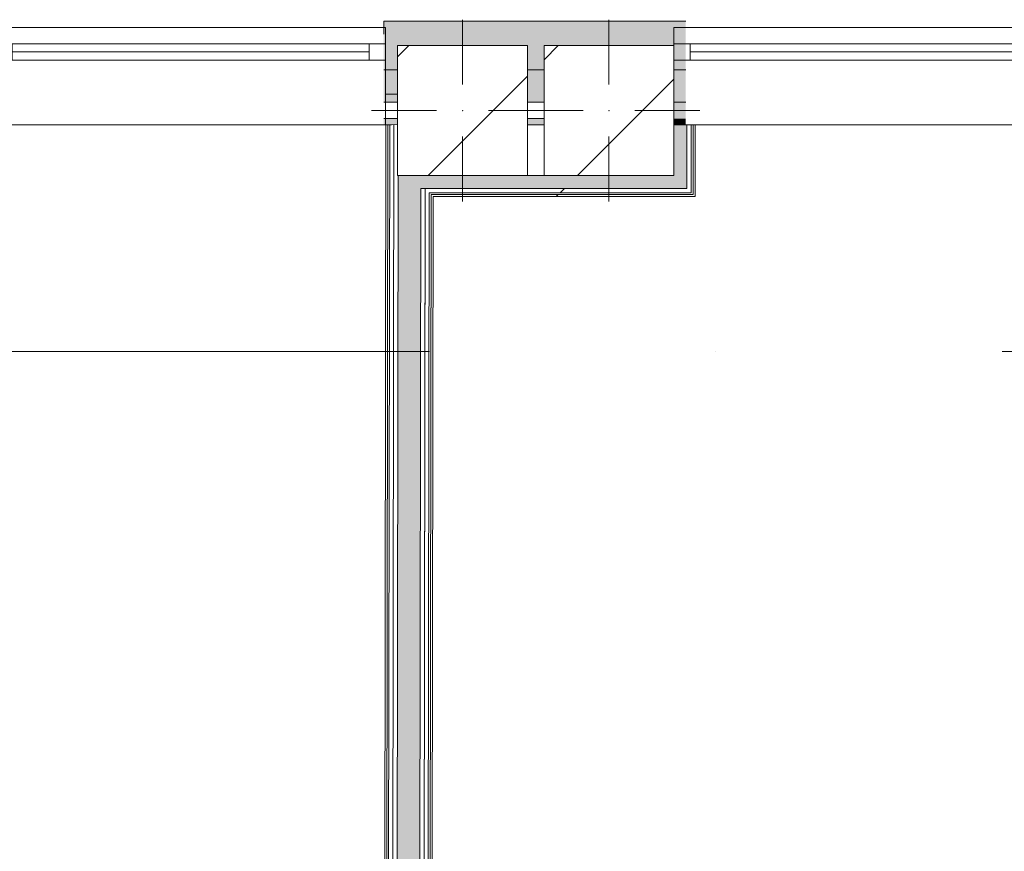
# Model space of a CAD drawing. Header units: millimetres. Extents: x -30280 to 309309, y -17460 to 4378.
# Tile 15 of 256: x -14213 to -11180, y -14577 to -12015. Entities that reach past the tile are written whole.
import ezdxf

# ---------------------------------------------------------------- set-up
doc = ezdxf.new("R2010")
doc.units = ezdxf.units.MM
doc.header["$MEASUREMENT"] = 0
doc.linetypes.add('Dot & Dashed', pattern=[3351.388812, 1587.5, -881.944444, 0, -881.944368])
doc.linetypes.add('Wipeout_Contour', pattern=[1000, 0, -1000])
for name, color, linetype in [('10_ESTR_Pilars', 7, 'Continuous'), ('12_FAÇ_Façana', 7, 'Continuous'), ('16_SEC_Seccions Planta 1', 7, 'Continuous'), ('Nuevo_08_E_Envans secs', 7, 'Continuous'), ('Ventanas Archicad', 7, 'Continuous')]:
    doc.layers.add(name, color=color, linetype=linetype)
for name, color, linetype, lineweight in [('10_ESTR_Pilars_Pluma_Nº__20', 1, 'Continuous', 5), ('10_ESTR_Pilars_Pluma_Nº__28', 7, 'Continuous', 20), ('10_ESTR_Pilars_Pluma_Nº__42', 8, 'Continuous', 25), ('12_FAÇ_Façana_Pluma_Nº__1', 7, 'Continuous', 5), ('12_FAÇ_Façana_Pluma_Nº__2', 8, 'Continuous', 5), ('12_FAÇ_Façana_Pluma_Nº__7', 7, 'Continuous', 5), ('16_SEC_Seccions Planta 1_Pluma_Nº__192', 150, 'Continuous', 0), ('Nuevo_08_E_Envans secs_Pluma_Nº__1', 7, 'Continuous', 5), ('Ventanas Archicad_Pluma_Nº__1', 7, 'Continuous', 5), ('Ventanas Archicad_Pluma_Nº__7', 7, 'Continuous', 5)]:
    doc.layers.add(name, color=color, linetype=linetype, lineweight=lineweight)
for name, color, linetype, lineweight, true_color in [('12_FAÇ_Façana_Pluma_Nº__102', 7, 'Continuous', 5, 0xcccccc), ('12_FAÇ_Façana_Pluma_Nº__174', 7, 'Continuous', 13, 0xe4ad2c), ('12_FAÇ_Façana_Pluma_Nº__176', 7, 'Continuous', 15, 0x93a0c6), ('Nuevo_08_E_Envans secs_Pluma_Nº__102', 7, 'Continuous', 5, 0xcccccc), ('Nuevo_08_E_Envans secs_Pluma_Nº__171', 171, 'Continuous', 13, 0xaaaaff), ('Nuevo_08_E_Envans secs_Pluma_Nº__177', 7, 'Continuous', 15, 0xf7e046)]:
    doc.layers.add(name, color=color, linetype=linetype, lineweight=lineweight, true_color=true_color)
pattern_1 = [(45, (0, 0), (-106.066, 106.066), [])]
pattern_2 = [(0, (0, 0), (0, 375), [0, -375])]
pattern_3 = [(45, (0, 0), (-919.24, 919.24), [975, -325]), (45, (4e-13, 919.2), (-919.24, 919.24), [975, -325])]
pattern_4 = [(45, (0, 0), (-229.8097, 229.8097), [])]

# ---------------------------------------------------------------- blocks, each defined once
blk = doc.blocks.new('Muro_24_1', base_point=(-12161.1, -12339))
at = {"layer": '12_FAÇ_Façana_Pluma_Nº__102', "linetype": 'Continuous', "lineweight": 0, "true_color": 0xe5e5e5}
blk.add_hatch(color=254, dxfattribs=at).paths.add_polyline_path([(-12161.1, -12019), (-13091.1, -12019), (-13091.1, -12169), (-13048.4, -12169), (-13048.4, -12094.6), (-12648.4, -12094.6), (-12648.4, -12169), (-12597.4, -12169), (-12597.4, -12094.6), (-12197.4, -12094.6), (-12197.4, -12169), (-12161.1, -12169)])
at = {"layer": '12_FAÇ_Façana_Pluma_Nº__174', "linetype": 'Continuous', "lineweight": 13, "true_color": 0xe4ad2c}
for points in [[(-13091.1, -12269), (-13048.4, -12269), (-13048.4, -12169), (-13091.1, -12169)], [(-12648.4, -12269), (-12597.4, -12269), (-12597.4, -12169), (-12648.4, -12169)], [(-12197.4, -12269), (-12161.1, -12269), (-12161.1, -12169), (-12197.4, -12169)]]:
    blk.add_hatch(color=42, dxfattribs=at).paths.add_polyline_path(points)
at = {"layer": '12_FAÇ_Façana_Pluma_Nº__176', "linetype": 'Continuous', "lineweight": 0, "true_color": 0x495063}
for points in [[(-13091.1, -12319), (-13091.1, -12339), (-13048.4, -12339), (-13048.4, -12319)], [(-12597.4, -12319), (-12648.4, -12319), (-12648.4, -12339), (-12597.4, -12339)]]:
    blk.add_hatch(color=251, dxfattribs=at).paths.add_polyline_path(points)
at = {"layer": '12_FAÇ_Façana_Pluma_Nº__2', "linetype": 'Continuous', "lineweight": 5}
h = blk.add_hatch(dxfattribs=at)
h.set_pattern_fill('Ceramic_0001', color=8, style=0, pattern_type=2)
h.set_pattern_definition(pattern_1)
h.paths.add_polyline_path([(-13091.1, -12269), (-13091.1, -12319), (-13048.4, -12319), (-13048.4, -12269)])
h = blk.add_hatch(dxfattribs=at)
h.set_pattern_fill('Ceramic_0001', color=8, style=0, pattern_type=2)
h.set_pattern_definition(pattern_1)
h.paths.add_polyline_path([(-12597.4, -12269), (-12648.4, -12269), (-12648.4, -12319), (-12597.4, -12319)])
at = {"layer": '12_FAÇ_Façana_Pluma_Nº__7', "color": 7, "linetype": 'Continuous', "lineweight": 5}
for p, q in [((-13091.1, -12169), (-13048.4, -12169)), ((-12648.4, -12169), (-12597.4, -12169)), ((-12197.4, -12169), (-12161.1, -12169)), ((-13091.1, -12269), (-13048.4, -12269)), ((-12648.4, -12269), (-12597.4, -12269)), ((-12161.1, -12269), (-12197.4, -12269)), ((-13091.1, -12319), (-13048.4, -12319)), ((-12648.4, -12319), (-12597.4, -12319))]:
    blk.add_line(p, q, dxfattribs=at)
at = {"layer": '12_FAÇ_Façana_Pluma_Nº__7', "color": 7, "linetype": 'Continuous', "lineweight": 5, "flags": 128}
for points in [[(-12161.1, -12019), (-13091.1, -12019)], [(-13091.1, -12019), (-13091.1, -12059)], [(-13091.1, -12339), (-13048.4, -12339)], [(-12648.4, -12339), (-12597.4, -12339)]]:
    blk.add_lwpolyline(points, dxfattribs=at)
blk = doc.blocks.new('Ventana Vertical Multi-Faja 27')
at = {"layer": 'Ventanas Archicad_Pluma_Nº__1', "color": 7, "linetype": 'Continuous', "lineweight": 5}
for p, q in [((-600, 50), (600, 50)), ((-600, 0), (-550, 0)), ((-550, 0), (-550, -50)), ((-550, 0), (550, 0)), ((550, -50), (550, 0)), ((550, 0), (600, 0)), ((-550, -25), (550, -25)), ((-550, -50), (-600, -50)), ((550, -50), (-550, -50)), ((600, -50), (550, -50)), ((-600, -180), (-600, -155)), ((600, -180), (600, -155)), ((-600, -250), (600, -250))]:
    blk.add_line(p, q, dxfattribs=at)
at = {"layer": 'Ventanas Archicad_Pluma_Nº__7', "color": 7, "linetype": 'Continuous', "lineweight": 5}
for p, q in [((-600, 50), (-600, 30)), ((600, 50), (600, 30)), ((-600, 30), (-600, 0)), ((-600, 30), (-600, 0)), ((-600, 0), (-600, -50)), ((-600, 0), (-600, -50)), ((-600, 0), (-600, -50)), ((-600, 0), (-600, -50)), ((600, 30), (600, 0)), ((600, 30), (600, 0)), ((600, 0), (600, -50)), ((600, 0), (600, -50)), ((600, 0), (600, -50)), ((600, 0), (600, -50)), ((-600, -50), (-600, -80)), ((-600, -50), (-600, -80)), ((600, -50), (600, -80)), ((600, -50), (600, -80)), ((-600, -80), (-600, -155)), ((-600, -80), (-600, -155)), ((600, -80), (600, -155)), ((600, -80), (600, -155)), ((-600, -180), (-600, -230)), ((600, -180), (600, -230)), ((-600, -230), (-600, -250)), ((600, -230), (600, -250))]:
    blk.add_line(p, q, dxfattribs=at)
blk = doc.blocks.new('Muro_26_1', base_point=(-11002.4, -12339))
at = {"layer": '12_FAÇ_Façana', "linetype": 'Continuous', "lineweight": 0, "true_color": 0x000000}
h = blk.add_hatch(dxfattribs=at)
h.set_pattern_fill('Yeso_0001', color=18, style=0, pattern_type=2)
h.set_pattern_definition(pattern_2)
h.paths.add_polyline_path([(-12197.4, -12269), (-12197.4, -12244), (-12307.4, -12244), (-12307.4, -12269)])
h = blk.add_hatch(dxfattribs=at)
h.set_pattern_fill('Yeso_0001', color=18, style=0, pattern_type=2)
h.set_pattern_definition(pattern_2)
h.paths.add_polyline_path([(-10997.4, -12269), (-10887.4, -12269), (-10887.4, -12244), (-10997.4, -12244)])
at = {"layer": '12_FAÇ_Façana_Pluma_Nº__102', "linetype": 'Continuous', "lineweight": 0, "true_color": 0xe5e5e5}
for points in [[(-12307.4, -12169), (-12307.4, -12244), (-12197.4, -12244), (-12197.4, -12059)], [(-10887.4, -12169), (-10997.4, -12059), (-10997.4, -12244), (-10887.4, -12244)]]:
    blk.add_hatch(color=254, dxfattribs=at).paths.add_polyline_path(points)
at = {"layer": '12_FAÇ_Façana_Pluma_Nº__1', "color": 7, "linetype": 'Continuous', "lineweight": 5}
for p, q in [((-12307.4, -12244), (-12307.4, -12269)), ((-12197.4, -12244), (-12307.4, -12244)), ((-12197.4, -12269), (-12197.4, -12244)), ((-10997.4, -12269), (-10997.4, -12244)), ((-10997.4, -12244), (-10887.4, -12244)), ((-10887.4, -12244), (-10887.4, -12269)), ((-12307.4, -12269), (-12197.4, -12269)), ((-10887.4, -12269), (-10997.4, -12269))]:
    blk.add_line(p, q, dxfattribs=at)
at = {"layer": '12_FAÇ_Façana_Pluma_Nº__7', "color": 7, "linetype": 'Continuous', "lineweight": 5}
for p, q in [((-12197.4, -12039), (-12197.4, -12059)), ((-10997.4, -12039), (-10997.4, -12059)), ((-12197.4, -12059), (-12197.4, -12089)), ((-12197.4, -12059), (-12197.4, -12089)), ((-10997.4, -12059), (-10997.4, -12089)), ((-10997.4, -12059), (-10997.4, -12089)), ((-12197.4, -12089), (-12197.4, -12139)), ((-12197.4, -12089), (-12197.4, -12139)), ((-10997.4, -12089), (-10997.4, -12139)), ((-10997.4, -12089), (-10997.4, -12139)), ((-12197.4, -12139), (-12197.4, -12169)), ((-12197.4, -12139), (-12197.4, -12169)), ((-10997.4, -12139), (-10997.4, -12169)), ((-10997.4, -12139), (-10997.4, -12169)), ((-12307.4, -12169), (-12307.4, -12244)), ((-12197.4, -12169), (-12197.4, -12244)), ((-12197.4, -12169), (-12197.4, -12244)), ((-10997.4, -12169), (-10997.4, -12244)), ((-10997.4, -12169), (-10997.4, -12244)), ((-10887.4, -12169), (-10887.4, -12244)), ((-12197.4, -12269), (-12197.4, -12319)), ((-10997.4, -12269), (-10997.4, -12319)), ((-12197.4, -12319), (-12197.4, -12339)), ((-10997.4, -12319), (-10997.4, -12339))]:
    blk.add_line(p, q, dxfattribs=at)
at = {"layer": 'Ventanas Archicad', "color": 253, "linetype": 'Continuous', "lineweight": 5, "true_color": 0xa4a4a6, "zscale": 1000}
blk.add_blockref('Ventana Vertical Multi-Faja 27', (-11597.4, -12089), dxfattribs=at)
blk = doc.blocks.new('Muro_27_1', base_point=(-13091.1, -12339))
at = {"layer": '12_FAÇ_Façana', "linetype": 'Continuous', "lineweight": 0, "true_color": 0x000000}
h = blk.add_hatch(dxfattribs=at)
h.set_pattern_fill('Yeso_0001', color=18, style=0, pattern_type=2)
h.set_pattern_definition(pattern_2)
h.paths.add_polyline_path([(-14286.1, -12269), (-14286.1, -12244), (-14396.1, -12244), (-14396.1, -12269)])
h = blk.add_hatch(dxfattribs=at)
h.set_pattern_fill('Yeso_0001', color=18, style=0, pattern_type=2)
h.set_pattern_definition(pattern_2)
h.paths.add_polyline_path([(-13086.1, -12269), (-12976.1, -12269), (-12976.1, -12244), (-13086.1, -12244)])
at = {"layer": '12_FAÇ_Façana_Pluma_Nº__102', "linetype": 'Continuous', "lineweight": 0, "true_color": 0xe5e5e5}
for points in [[(-14396.1, -12169), (-14396.1, -12244), (-14286.1, -12244), (-14286.1, -12059)], [(-12976.1, -12169), (-13086.1, -12059), (-13086.1, -12244), (-12976.1, -12244)]]:
    blk.add_hatch(color=254, dxfattribs=at).paths.add_polyline_path(points)
at = {"layer": '12_FAÇ_Façana_Pluma_Nº__1', "color": 7, "linetype": 'Continuous', "lineweight": 5}
for p, q in [((-14396.1, -12244), (-14396.1, -12269)), ((-14286.1, -12244), (-14396.1, -12244)), ((-14286.1, -12269), (-14286.1, -12244)), ((-13086.1, -12269), (-13086.1, -12244)), ((-13086.1, -12244), (-12976.1, -12244)), ((-12976.1, -12244), (-12976.1, -12269)), ((-14396.1, -12269), (-14286.1, -12269)), ((-12976.1, -12269), (-13086.1, -12269))]:
    blk.add_line(p, q, dxfattribs=at)
at = {"layer": '12_FAÇ_Façana_Pluma_Nº__7', "color": 7, "linetype": 'Continuous', "lineweight": 5}
for p, q in [((-14286.1, -12039), (-14286.1, -12059)), ((-13086.1, -12039), (-13086.1, -12059)), ((-14286.1, -12059), (-14286.1, -12089)), ((-14286.1, -12059), (-14286.1, -12089)), ((-13086.1, -12059), (-13086.1, -12089)), ((-13086.1, -12059), (-13086.1, -12089)), ((-14286.1, -12089), (-14286.1, -12139)), ((-14286.1, -12089), (-14286.1, -12139)), ((-13086.1, -12089), (-13086.1, -12139)), ((-13086.1, -12089), (-13086.1, -12139)), ((-14286.1, -12139), (-14286.1, -12169)), ((-14286.1, -12139), (-14286.1, -12169)), ((-13086.1, -12139), (-13086.1, -12169)), ((-13086.1, -12139), (-13086.1, -12169)), ((-14396.1, -12169), (-14396.1, -12244)), ((-14286.1, -12169), (-14286.1, -12244)), ((-14286.1, -12169), (-14286.1, -12244)), ((-13086.1, -12169), (-13086.1, -12244)), ((-13086.1, -12169), (-13086.1, -12244)), ((-12976.1, -12169), (-12976.1, -12244)), ((-14286.1, -12269), (-14286.1, -12319)), ((-13086.1, -12269), (-13086.1, -12319)), ((-14286.1, -12319), (-14286.1, -12339)), ((-13086.1, -12319), (-13086.1, -12339))]:
    blk.add_line(p, q, dxfattribs=at)
at = {"layer": 'Ventanas Archicad', "color": 253, "linetype": 'Continuous', "lineweight": 5, "true_color": 0xa4a4a6, "zscale": 1000}
blk.add_blockref('Ventana Vertical Multi-Faja 27', (-13686.1, -12089), dxfattribs=at)
blk = doc.blocks.new('*X237')
at = {"layer": 'Nuevo_08_E_Envans secs_Pluma_Nº__102', "linetype": 'Continuous', "lineweight": 5, "true_color": 0xcccccc}
blk.add_hatch(color=254, dxfattribs=at).paths.add_polyline_path([(-13047, -12534.6), (-13051.1, -15323), (-12981.1, -15323.1), (-12977, -12534.6)])
blk = doc.blocks.new('*X238')
at = {"layer": 'Nuevo_08_E_Envans secs_Pluma_Nº__102', "linetype": 'Continuous', "lineweight": 5, "true_color": 0xcccccc}
blk.add_hatch(color=254, dxfattribs=at).paths.add_polyline_path([(-13047, -12494.6), (-13047, -12534.6), (-12977, -12534.6), (-12977, -12494.6)])
blk = doc.blocks.new('Muro_83_1', base_point=(-13089.1, -15296.9))
at = {"color": 254, "linetype": 'Wipeout_Contour', "lineweight": 0, "ltscale": 60223.014409}
blk.add_wipeout([(-12968.1, -15320.1), (-12971.5, -15323.2), (-12968.1, -15323.2)], dxfattribs=at).dxf.layer = 'Nuevo_08_E_Envans secs'
at = {"layer": 'Nuevo_08_E_Envans secs_Pluma_Nº__177', "linetype": 'Continuous', "lineweight": 15, "true_color": 0xf7e046}
h = blk.add_hatch(dxfattribs=at)
h.set_pattern_fill('Panellat_HPL_0001', color=53, style=0, pattern_type=2)
h.set_pattern_definition(pattern_3)
h.paths.add_polyline_path([(-12968.1, -15320.1), (-12971.5, -15323.2), (-12968.1, -15323.2)])
at = {"color": 254, "linetype": 'Wipeout_Contour', "lineweight": 0, "ltscale": 100325.322186}
blk.add_wipeout([(-12955.1, -15310.2), (-12957.3, -15310.2), (-12968.1, -15320.1), (-12968.1, -15323.2), (-12955.1, -15323.2)], dxfattribs=at).dxf.layer = 'Nuevo_08_E_Envans secs'
at = {"layer": 'Nuevo_08_E_Envans secs_Pluma_Nº__177', "linetype": 'Continuous', "lineweight": 15, "true_color": 0xf7e046}
h = blk.add_hatch(dxfattribs=at)
h.set_pattern_fill('Panellat_HPL_0001', color=53, style=0, pattern_type=2)
h.set_pattern_definition(pattern_3)
h.paths.add_polyline_path([(-12955.1, -15310.2), (-12957.3, -15310.2), (-12968.1, -15320.1), (-12968.1, -15323.2), (-12955.1, -15323.2)])
at = {"color": 254, "linetype": 'Wipeout_Contour', "lineweight": 0, "ltscale": 60168.153384}
blk.add_wipeout([(-12955.1, -15308.2), (-12957.3, -15310.2), (-12955.1, -15310.2)], dxfattribs=at).dxf.layer = 'Nuevo_08_E_Envans secs'
at = {"layer": 'Nuevo_08_E_Envans secs_Pluma_Nº__177', "linetype": 'Continuous', "lineweight": 15, "true_color": 0xf7e046}
h = blk.add_hatch(dxfattribs=at)
h.set_pattern_fill('Panellat_HPL_0001', color=53, style=0, pattern_type=2)
h.set_pattern_definition(pattern_3)
h.paths.add_polyline_path([(-12955.1, -15308.2), (-12957.3, -15310.2), (-12955.1, -15310.2)])
at = {"color": 254, "linetype": 'Wipeout_Contour', "lineweight": 0, "ltscale": 76148.991983}
blk.add_wipeout([(-12945.1, -12559.6), (-12949.1, -15297.2), (-12943.1, -15297.2), (-12939.1, -12559.6)], dxfattribs=at).dxf.layer = 'Nuevo_08_E_Envans secs'
at = {"layer": 'Nuevo_08_E_Envans secs_Pluma_Nº__171', "linetype": 'Continuous', "lineweight": 13, "true_color": 0xaaaaff}
h = blk.add_hatch(dxfattribs=at)
h.set_pattern_fill('Panellat_HPL_0001', color=161, style=0, pattern_type=2)
h.set_pattern_definition(pattern_3)
h.paths.add_polyline_path([(-12945.1, -12559.6), (-12949.1, -15297.2), (-12943.1, -15297.2), (-12939.1, -12559.6)])
at = {"color": 254, "linetype": 'Wipeout_Contour', "lineweight": 0, "ltscale": 72129.196945}
blk.add_wipeout([(-12945, -12553.6), (-12945.1, -12559.6), (-12939.1, -12559.6), (-12939, -12553.6)], dxfattribs=at).dxf.layer = 'Nuevo_08_E_Envans secs'
at = {"layer": 'Nuevo_08_E_Envans secs_Pluma_Nº__171', "linetype": 'Continuous', "lineweight": 13, "true_color": 0xaaaaff}
h = blk.add_hatch(dxfattribs=at)
h.set_pattern_fill('Panellat_HPL_0001', color=161, style=0, pattern_type=2)
h.set_pattern_definition(pattern_3)
h.paths.add_polyline_path([(-12945, -12553.6), (-12945.1, -12559.6), (-12939.1, -12559.6), (-12939, -12553.6)])
at = {"color": 254, "linetype": 'Wipeout_Contour', "lineweight": 0, "ltscale": 76200.427536}
blk.add_wipeout([(-12964, -12547.6), (-12968.1, -15320.1), (-12955.1, -15308.2), (-12951, -12547.6)], dxfattribs=at).dxf.layer = 'Nuevo_08_E_Envans secs'
at = {"layer": 'Nuevo_08_E_Envans secs_Pluma_Nº__177', "linetype": 'Continuous', "lineweight": 15, "true_color": 0xf7e046}
h = blk.add_hatch(dxfattribs=at)
h.set_pattern_fill('Panellat_HPL_0001', color=53, style=0, pattern_type=2)
h.set_pattern_definition(pattern_3)
h.paths.add_polyline_path([(-12964, -12547.6), (-12968.1, -15320.1), (-12955.1, -15308.2), (-12951, -12547.6)])
at = {"color": 254, "linetype": 'Wipeout_Contour', "lineweight": 0, "ltscale": 72130.513128}
blk.add_wipeout([(-12964, -12534.6), (-12964, -12547.6), (-12951, -12547.6), (-12951, -12534.6)], dxfattribs=at).dxf.layer = 'Nuevo_08_E_Envans secs'
at = {"layer": 'Nuevo_08_E_Envans secs_Pluma_Nº__177', "linetype": 'Continuous', "lineweight": 15, "true_color": 0xf7e046}
h = blk.add_hatch(dxfattribs=at)
h.set_pattern_fill('Panellat_HPL_0001', color=53, style=0, pattern_type=2)
h.set_pattern_definition(pattern_3)
h.paths.add_polyline_path([(-12964, -12534.6), (-12964, -12547.6), (-12951, -12547.6), (-12951, -12534.6)])
at = {"layer": 'Nuevo_08_E_Envans secs_Pluma_Nº__1', "color": 7, "linetype": 'Continuous', "lineweight": 5}
blk.add_line((-12945, -12553.6), (-12939, -12553.6), dxfattribs=at)
at = {"layer": 'Nuevo_08_E_Envans secs_Pluma_Nº__1', "color": 7, "linetype": 'Continuous', "lineweight": 5, "flags": 128}
blk.add_lwpolyline([(-12943.1, -15297.2), (-12939.1, -12559.6)], dxfattribs=at)
at = {"color": 254, "linetype": 'Wipeout_Contour', "lineweight": 0, "ltscale": 96305.94969}
blk.add_wipeout([(-12977, -12534.6), (-12981.1, -15323.1), (-12971.5, -15323.2), (-12968.1, -15320.1), (-12964, -12534.6)], dxfattribs=at).dxf.layer = 'Nuevo_08_E_Envans secs'
at = {"layer": 'Nuevo_08_E_Envans secs_Pluma_Nº__177', "linetype": 'Continuous', "lineweight": 15, "true_color": 0xf7e046}
h = blk.add_hatch(dxfattribs=at)
h.set_pattern_fill('Panellat_HPL_0001', color=53, style=0, pattern_type=2)
h.set_pattern_definition(pattern_3)
h.paths.add_polyline_path([(-12977, -12534.6), (-12981.1, -15323.1), (-12971.5, -15323.2), (-12968.1, -15320.1), (-12964, -12534.6)])
at = {"layer": 'Nuevo_08_E_Envans secs_Pluma_Nº__1', "color": 7, "linetype": 'Continuous', "lineweight": 5}
for p, q in [((-12981.1, -15323.1), (-12977, -12534.6)), ((-12977, -12534.6), (-12964, -12534.6)), ((-12968.1, -15320.1), (-12964, -12534.6)), ((-12964, -12534.6), (-12951, -12534.6)), ((-12955.1, -15308.2), (-12951, -12547.6)), ((-12951, -12547.6), (-12945, -12547.6)), ((-12949.1, -15297.2), (-12945, -12553.6)), ((-12955.1, -15308.2), (-12955.1, -15310.2)), ((-12955.1, -15310.2), (-12955.1, -15323.2)), ((-12949.1, -15297.2), (-12943.1, -15297.2)), ((-12949.1, -15297.2), (-12949.1, -15302.7)), ((-12949.1, -15302.7), (-12949.1, -15310.2)), ((-12949.1, -15310.2), (-12949.1, -15323.2)), ((-12981.1, -15323.1), (-12971.5, -15323.2)), ((-12971.5, -15323.2), (-12968.1, -15323.2)), ((-12968.1, -15320.1), (-12968.1, -15323.2)), ((-12968.1, -15323.2), (-12955.1, -15323.2)), ((-12955.1, -15323.2), (-12949.1, -15323.2))]:
    blk.add_line(p, q, dxfattribs=at)
at = {"layer": 'Nuevo_08_E_Envans secs', "color": 7, "lineweight": 20}
for name in ['*X238', '*X237']:
    blk.add_blockref(name, (0, 0), dxfattribs=at)
at = {"color": 254, "linetype": 'Wipeout_Contour', "lineweight": 0, "ltscale": 112426.617616}
blk.add_wipeout([(-13064.2, -15392.9), (-13051.2, -15393), (-13047, -12494.6), (-13048.4, -12494.6), (-13048.4, -12339), (-13059.7, -12339)], dxfattribs=at).dxf.layer = 'Nuevo_08_E_Envans secs'
at = {"layer": 'Nuevo_08_E_Envans secs_Pluma_Nº__177', "linetype": 'Continuous', "lineweight": 15, "true_color": 0xf7e046}
h = blk.add_hatch(dxfattribs=at)
h.set_pattern_fill('Panellat_HPL_0001', color=53, style=0, pattern_type=2)
h.set_pattern_definition(pattern_3)
h.paths.add_polyline_path([(-13064.2, -15392.9), (-13051.2, -15393), (-13047, -12494.6), (-13048.4, -12494.6), (-13048.4, -12339), (-13059.7, -12339)])
at = {"color": 254, "linetype": 'Wipeout_Contour', "lineweight": 0, "ltscale": 76350.322523}
blk.add_wipeout([(-13064.3, -15405.9), (-13059.7, -12339), (-13072.7, -12339), (-13077.3, -15405.9)], dxfattribs=at).dxf.layer = 'Nuevo_08_E_Envans secs'
at = {"layer": 'Nuevo_08_E_Envans secs_Pluma_Nº__177', "linetype": 'Continuous', "lineweight": 15, "true_color": 0xf7e046}
h = blk.add_hatch(dxfattribs=at)
h.set_pattern_fill('Panellat_HPL_0001', color=53, style=0, pattern_type=2)
h.set_pattern_definition(pattern_3)
h.paths.add_polyline_path([(-13064.3, -15405.9), (-13059.7, -12339), (-13072.7, -12339), (-13077.3, -15405.9)])
at = {"layer": 'Nuevo_08_E_Envans secs_Pluma_Nº__1', "color": 7, "linetype": 'Continuous', "lineweight": 5}
for q in [(-13047, -12494.6), (-13051.2, -15393)]:
    blk.add_line((-13051.1, -15323), q, dxfattribs=at)
at = {"color": 254, "linetype": 'Wipeout_Contour', "lineweight": 0, "ltscale": 76421.888815}
blk.add_wipeout([(-13083.3, -15424.9), (-13078.7, -12339), (-13084.7, -12339), (-13089.3, -15424.9)], dxfattribs=at).dxf.layer = 'Nuevo_08_E_Envans secs'
at = {"layer": 'Nuevo_08_E_Envans secs_Pluma_Nº__171', "linetype": 'Continuous', "lineweight": 13, "true_color": 0xaaaaff}
h = blk.add_hatch(dxfattribs=at)
h.set_pattern_fill('Panellat_HPL_0001', color=161, style=0, pattern_type=2)
h.set_pattern_definition(pattern_3)
h.paths.add_polyline_path([(-13083.3, -15424.9), (-13078.7, -12339), (-13084.7, -12339), (-13089.3, -15424.9)])
at = {"layer": 'Nuevo_08_E_Envans secs_Pluma_Nº__1', "color": 7, "linetype": 'Continuous', "lineweight": 5}
for p, q in [((-13083.3, -15418.9), (-13078.7, -12339)), ((-13077.3, -15405.9), (-13072.7, -12339)), ((-13064.3, -15405.9), (-13059.7, -12339)), ((-13077.3, -15405.9), (-13077.3, -15418.9)), ((-13083.3, -15418.9), (-13083.3, -15424.9))]:
    blk.add_line(p, q, dxfattribs=at)
at = {"layer": 'Nuevo_08_E_Envans secs_Pluma_Nº__1', "color": 7, "linetype": 'Continuous', "lineweight": 5, "flags": 128}
for points in [[(-13084.7, -12339), (-13089.3, -15424.9)], [(-13078.7, -12339), (-13084.7, -12339)], [(-13072.7, -12339), (-13078.7, -12339)], [(-13067.5, -12339), (-13072.7, -12339)]]:
    blk.add_lwpolyline(points, dxfattribs=at)
blk = doc.blocks.new('*X408')
at = {"layer": 'Nuevo_08_E_Envans secs_Pluma_Nº__102', "linetype": 'Continuous', "lineweight": 5, "true_color": 0xcccccc}
blk.add_hatch(color=254, dxfattribs=at).paths.add_polyline_path([(-12197.4, -12494.6), (-12157.4, -12534.6), (-12157.4, -12494.6)])
blk = doc.blocks.new('*X409')
at = {"layer": 'Nuevo_08_E_Envans secs_Pluma_Nº__102', "linetype": 'Continuous', "lineweight": 5, "true_color": 0xcccccc}
blk.add_hatch(color=254, dxfattribs=at).paths.add_polyline_path([(-12945, -12494.6), (-12945, -12534.6), (-12939, -12534.6), (-12939, -12494.6)])
blk = doc.blocks.new('*X410')
at = {"layer": 'Nuevo_08_E_Envans secs_Pluma_Nº__102', "linetype": 'Continuous', "lineweight": 5, "true_color": 0xcccccc}
blk.add_hatch(color=254, dxfattribs=at).paths.add_polyline_path([(-12951, -12494.6), (-12951, -12534.6), (-12945, -12534.6), (-12945, -12494.6)])
blk = doc.blocks.new('*X411')
at = {"layer": 'Nuevo_08_E_Envans secs_Pluma_Nº__102', "linetype": 'Continuous', "lineweight": 5, "true_color": 0xcccccc}
blk.add_hatch(color=254, dxfattribs=at).paths.add_polyline_path([(-12964, -12494.6), (-12964, -12534.6), (-12951, -12534.6), (-12951, -12494.6)])
blk = doc.blocks.new('*X412')
at = {"layer": 'Nuevo_08_E_Envans secs_Pluma_Nº__102', "linetype": 'Continuous', "lineweight": 5, "true_color": 0xcccccc}
blk.add_hatch(color=254, dxfattribs=at).paths.add_polyline_path([(-12977, -12494.6), (-12977, -12534.6), (-12964, -12534.6), (-12964, -12494.6)])
blk = doc.blocks.new('*X413')
at = {"layer": 'Nuevo_08_E_Envans secs_Pluma_Nº__102', "linetype": 'Continuous', "lineweight": 5, "true_color": 0xcccccc}
blk.add_hatch(color=254, dxfattribs=at).paths.add_polyline_path([(-12197.4, -12494.6), (-12939, -12494.6), (-12939, -12534.6), (-12197.4, -12534.6)])
blk = doc.blocks.new('*X414')
at = {"layer": 'Nuevo_08_E_Envans secs_Pluma_Nº__102', "linetype": 'Continuous', "lineweight": 5, "true_color": 0xcccccc}
blk.add_hatch(color=254, dxfattribs=at).paths.add_polyline_path([(-12197.4, -12534.6), (-12157.4, -12534.6), (-12197.4, -12494.6)])
blk = doc.blocks.new('Muro_116_1', base_point=(-13085, -12494.6))
at = {"layer": 'Nuevo_08_E_Envans secs_Pluma_Nº__1', "color": 7, "linetype": 'Continuous', "lineweight": 5, "flags": 128}
blk.add_lwpolyline([(-12597.4, -12494.6), (-12648.4, -12494.6)], dxfattribs=at)
at = {"color": 254, "linetype": 'Wipeout_Contour', "lineweight": 0, "ltscale": 72085.973666}
blk.add_wipeout([(-12945, -12534.6), (-12945, -12547.6), (-12939, -12547.6), (-12939, -12534.6)], dxfattribs=at).dxf.layer = 'Nuevo_08_E_Envans secs'
at = {"color": 254, "linetype": 'Wipeout_Contour', "lineweight": 0, "ltscale": 52382.961534}
blk.add_wipeout([(-12138.4, -12553.6), (-12132.4, -12559.6), (-12132.4, -12553.6)], dxfattribs=at).dxf.layer = 'Nuevo_08_E_Envans secs'
at = {"layer": 'Nuevo_08_E_Envans secs_Pluma_Nº__171', "linetype": 'Continuous', "lineweight": 13, "true_color": 0xaaaaff}
h = blk.add_hatch(dxfattribs=at)
h.set_pattern_fill('Panellat_HPL_0001', color=161, style=0, pattern_type=2)
h.set_pattern_definition(pattern_3)
h.paths.add_polyline_path([(-12138.4, -12553.6), (-12132.4, -12559.6), (-12132.4, -12553.6)])
at = {"layer": 'Nuevo_08_E_Envans secs_Pluma_Nº__177', "linetype": 'Continuous', "lineweight": 15, "true_color": 0xf7e046}
h = blk.add_hatch(dxfattribs=at)
h.set_pattern_fill('Panellat_HPL_0001', color=53, style=0, pattern_type=2)
h.set_pattern_definition(pattern_3)
h.paths.add_polyline_path([(-12945, -12534.6), (-12945, -12547.6), (-12939, -12547.6), (-12939, -12534.6)])
at = {"layer": 'Nuevo_08_E_Envans secs', "color": 7, "lineweight": 20}
blk.add_blockref('*X409', (0, 0), dxfattribs=at)
at = {"color": 254, "linetype": 'Wipeout_Contour', "lineweight": 0, "ltscale": 72103.211072}
blk.add_wipeout([(-12951, -12534.6), (-12951, -12547.6), (-12945, -12547.6), (-12945, -12534.6)], dxfattribs=at).dxf.layer = 'Nuevo_08_E_Envans secs'
at = {"color": 254, "linetype": 'Wipeout_Contour', "lineweight": 0, "ltscale": 52376.936633}
blk.add_wipeout([(-12157.4, -12534.6), (-12144.4, -12547.6), (-12144.4, -12534.6)], dxfattribs=at).dxf.layer = 'Nuevo_08_E_Envans secs'
at = {"layer": 'Nuevo_08_E_Envans secs_Pluma_Nº__177', "linetype": 'Continuous', "lineweight": 15, "true_color": 0xf7e046}
h = blk.add_hatch(dxfattribs=at)
h.set_pattern_fill('Panellat_HPL_0001', color=53, style=0, pattern_type=2)
h.set_pattern_definition(pattern_3)
h.paths.add_polyline_path([(-12951, -12534.6), (-12951, -12547.6), (-12945, -12547.6), (-12945, -12534.6)])
h = blk.add_hatch(dxfattribs=at)
h.set_pattern_fill('Panellat_HPL_0001', color=53, style=0, pattern_type=2)
h.set_pattern_definition(pattern_3)
h.paths.add_polyline_path([(-12157.4, -12534.6), (-12144.4, -12547.6), (-12144.4, -12534.6)])
at = {"layer": 'Nuevo_08_E_Envans secs_Pluma_Nº__1', "color": 7, "linetype": 'Continuous', "lineweight": 5}
blk.add_line((-12977, -12534.6), (-12964, -12534.6), dxfattribs=at)
at = {"layer": 'Nuevo_08_E_Envans secs', "color": 7, "lineweight": 20}
for name in ['*X412', '*X411', '*X410', '*X408']:
    blk.add_blockref(name, (0, 0), dxfattribs=at)
at = {"color": 254, "linetype": 'Wipeout_Contour', "lineweight": 0, "ltscale": 70989.249657}
blk.add_wipeout([(-12138.4, -12553.6), (-12939, -12553.6), (-12939.1, -12559.6), (-12138.4, -12559.6)], dxfattribs=at).dxf.layer = 'Nuevo_08_E_Envans secs'
at = {"layer": 'Nuevo_08_E_Envans secs_Pluma_Nº__171', "linetype": 'Continuous', "lineweight": 13, "true_color": 0xaaaaff}
h = blk.add_hatch(dxfattribs=at)
h.set_pattern_fill('Panellat_HPL_0001', color=161, style=0, pattern_type=2)
h.set_pattern_definition(pattern_3)
h.paths.add_polyline_path([(-12138.4, -12553.6), (-12939, -12553.6), (-12939.1, -12559.6), (-12138.4, -12559.6)])
at = {"color": 254, "linetype": 'Wipeout_Contour', "lineweight": 0, "ltscale": 70971.794008}
blk.add_wipeout([(-12157.4, -12534.6), (-12939, -12534.6), (-12939, -12547.6), (-12157.4, -12547.6)], dxfattribs=at).dxf.layer = 'Nuevo_08_E_Envans secs'
at = {"color": 254, "linetype": 'Wipeout_Contour', "lineweight": 0, "ltscale": 52391.469699}
blk.add_wipeout([(-12138.4, -12559.6), (-12132.4, -12559.6), (-12138.4, -12553.6)], dxfattribs=at).dxf.layer = 'Nuevo_08_E_Envans secs'
at = {"layer": 'Nuevo_08_E_Envans secs_Pluma_Nº__171', "linetype": 'Continuous', "lineweight": 13, "true_color": 0xaaaaff}
h = blk.add_hatch(dxfattribs=at)
h.set_pattern_fill('Panellat_HPL_0001', color=161, style=0, pattern_type=2)
h.set_pattern_definition(pattern_3)
h.paths.add_polyline_path([(-12138.4, -12559.6), (-12132.4, -12559.6), (-12138.4, -12553.6)])
at = {"layer": 'Nuevo_08_E_Envans secs_Pluma_Nº__177', "linetype": 'Continuous', "lineweight": 15, "true_color": 0xf7e046}
h = blk.add_hatch(dxfattribs=at)
h.set_pattern_fill('Panellat_HPL_0001', color=53, style=0, pattern_type=2)
h.set_pattern_definition(pattern_3)
h.paths.add_polyline_path([(-12157.4, -12534.6), (-12939, -12534.6), (-12939, -12547.6), (-12157.4, -12547.6)])
at = {"layer": 'Nuevo_08_E_Envans secs_Pluma_Nº__1', "color": 7, "linetype": 'Continuous', "lineweight": 5}
for p, q in [((-12964, -12534.6), (-12951, -12534.6)), ((-12951, -12534.6), (-12945, -12534.6)), ((-12951, -12547.6), (-12945, -12547.6)), ((-12945, -12534.6), (-12939, -12534.6)), ((-12945, -12547.6), (-12939, -12547.6)), ((-12945, -12553.6), (-12939, -12553.6)), ((-12939, -12534.6), (-12197.4, -12534.6))]:
    blk.add_line(p, q, dxfattribs=at)
at = {"layer": 'Nuevo_08_E_Envans secs', "color": 7, "lineweight": 20}
blk.add_blockref('*X413', (0, 0), dxfattribs=at)
at = {"color": 254, "linetype": 'Wipeout_Contour', "lineweight": 0, "ltscale": 52395.341457}
blk.add_wipeout([(-12157.4, -12547.6), (-12144.4, -12547.6), (-12157.4, -12534.6)], dxfattribs=at).dxf.layer = 'Nuevo_08_E_Envans secs'
at = {"layer": 'Nuevo_08_E_Envans secs_Pluma_Nº__177', "linetype": 'Continuous', "lineweight": 15, "true_color": 0xf7e046}
h = blk.add_hatch(dxfattribs=at)
h.set_pattern_fill('Panellat_HPL_0001', color=53, style=0, pattern_type=2)
h.set_pattern_definition(pattern_3)
h.paths.add_polyline_path([(-12157.4, -12547.6), (-12144.4, -12547.6), (-12157.4, -12534.6)])
at = {"layer": 'Nuevo_08_E_Envans secs_Pluma_Nº__1', "color": 7, "linetype": 'Continuous', "lineweight": 5}
for p, q in [((-12157.4, -12534.6), (-12157.4, -12494.6)), ((-12939, -12547.6), (-12157.4, -12547.6)), ((-12939, -12553.6), (-12144.4, -12553.6)), ((-12197.4, -12534.6), (-12157.4, -12534.6)), ((-12157.4, -12547.6), (-12144.4, -12547.6)), ((-12144.4, -12547.6), (-12144.4, -12534.6)), ((-12144.4, -12553.6), (-12138.4, -12553.6)), ((-12138.4, -12553.6), (-12138.4, -12547.6))]:
    blk.add_line(p, q, dxfattribs=at)
at = {"layer": 'Nuevo_08_E_Envans secs_Pluma_Nº__1', "color": 7, "linetype": 'Continuous', "lineweight": 5, "flags": 128}
for points in [[(-12132.4, -12559.6), (-12132.4, -12553.6)], [(-12939.1, -12559.6), (-12132.4, -12559.6)]]:
    blk.add_lwpolyline(points, dxfattribs=at)
at = {"layer": 'Nuevo_08_E_Envans secs', "color": 7, "lineweight": 20}
blk.add_blockref('*X414', (0, 0), dxfattribs=at)
blk = doc.blocks.new('*X416')
at = {"layer": 'Nuevo_08_E_Envans secs_Pluma_Nº__102', "linetype": 'Continuous', "lineweight": 5, "true_color": 0xcccccc}
blk.add_hatch(color=254, dxfattribs=at).paths.add_polyline_path([(-12197.4, -12339), (-12161.1, -12339), (-12161.1, -12319), (-12197.4, -12319)])
blk = doc.blocks.new('*X417')
at = {"layer": 'Nuevo_08_E_Envans secs_Pluma_Nº__102', "linetype": 'Continuous', "lineweight": 5, "true_color": 0xcccccc}
blk.add_hatch(color=254, dxfattribs=at).paths.add_polyline_path([(-12197.4, -12319), (-12161.1, -12319), (-12161.1, -12269), (-12197.4, -12269)])
blk = doc.blocks.new('*X418')
at = {"layer": 'Nuevo_08_E_Envans secs_Pluma_Nº__102', "linetype": 'Continuous', "lineweight": 5, "true_color": 0xcccccc}
blk.add_hatch(color=254, dxfattribs=at).paths.add_polyline_path([(-12157.4, -12494.6), (-12157.4, -12339), (-12197.4, -12339), (-12197.4, -12494.6)])
blk = doc.blocks.new('Muro_117_1', base_point=(-12197.4, -12494.6))
at = {"layer": '12_FAÇ_Façana_Pluma_Nº__7', "color": 7, "linetype": 'Continuous', "lineweight": 5}
blk.add_line((-12161.1, -12269), (-12197.4, -12269), dxfattribs=at)
at = {"layer": 'Nuevo_08_E_Envans secs', "color": 7, "lineweight": 20}
for name in ['*X417', '*X416']:
    blk.add_blockref(name, (0, 0), dxfattribs=at)
at = {"color": 254, "linetype": 'Wipeout_Contour', "lineweight": 0, "ltscale": 69533.706715}
blk.add_wipeout([(-12132.4, -12553.6), (-12132.4, -12339), (-12138.4, -12339), (-12138.4, -12553.6)], dxfattribs=at).dxf.layer = 'Nuevo_08_E_Envans secs'
at = {"layer": 'Nuevo_08_E_Envans secs_Pluma_Nº__171', "linetype": 'Continuous', "lineweight": 13, "true_color": 0xaaaaff}
h = blk.add_hatch(dxfattribs=at)
h.set_pattern_fill('Panellat_HPL_0001', color=161, style=0, pattern_type=2)
h.set_pattern_definition(pattern_3)
h.paths.add_polyline_path([(-12132.4, -12553.6), (-12132.4, -12339), (-12138.4, -12339), (-12138.4, -12553.6)])
at = {"color": 254, "linetype": 'Wipeout_Contour', "lineweight": 0, "ltscale": 69549.712022}
blk.add_wipeout([(-12144.4, -12534.6), (-12144.4, -12339), (-12157.4, -12339), (-12157.4, -12534.6)], dxfattribs=at).dxf.layer = 'Nuevo_08_E_Envans secs'
at = {"layer": 'Nuevo_08_E_Envans secs_Pluma_Nº__177', "linetype": 'Continuous', "lineweight": 15, "true_color": 0xf7e046}
h = blk.add_hatch(dxfattribs=at)
h.set_pattern_fill('Panellat_HPL_0001', color=53, style=0, pattern_type=2)
h.set_pattern_definition(pattern_3)
h.paths.add_polyline_path([(-12144.4, -12534.6), (-12144.4, -12339), (-12157.4, -12339), (-12157.4, -12534.6)])
at = {"layer": 'Nuevo_08_E_Envans secs_Pluma_Nº__1', "color": 7, "linetype": 'Continuous', "lineweight": 5}
for p, q in [((-12157.4, -12494.6), (-12157.4, -12339)), ((-12144.4, -12534.6), (-12144.4, -12339)), ((-12138.4, -12547.6), (-12138.4, -12339)), ((-12157.4, -12534.6), (-12157.4, -12494.6)), ((-12144.4, -12547.6), (-12144.4, -12534.6)), ((-12138.4, -12553.6), (-12138.4, -12547.6))]:
    blk.add_line(p, q, dxfattribs=at)
at = {"layer": 'Nuevo_08_E_Envans secs_Pluma_Nº__1', "color": 7, "linetype": 'Continuous', "lineweight": 5, "flags": 128}
for points in [[(-12157.4, -12339), (-12161.1, -12339)], [(-12144.4, -12339), (-12157.4, -12339)], [(-12138.4, -12339), (-12144.4, -12339)], [(-12132.4, -12339), (-12138.4, -12339)], [(-12132.4, -12553.6), (-12132.4, -12339)]]:
    blk.add_lwpolyline(points, dxfattribs=at)
at = {"layer": 'Nuevo_08_E_Envans secs', "color": 7, "lineweight": 20}
blk.add_blockref('*X418', (0, 0), dxfattribs=at)
blk = doc.blocks.new('Pilar_16_1', base_point=(-12397.4, -12294.6))
at = {"color": 254, "linetype": 'Wipeout_Contour', "lineweight": 0, "ltscale": 69844.628683}
blk.add_wipeout([(-12597.4, -12494.6), (-12197.4, -12494.6), (-12197.4, -12094.6), (-12597.4, -12094.6)], dxfattribs=at).dxf.layer = '10_ESTR_Pilars'
at = {"layer": '10_ESTR_Pilars_Pluma_Nº__42', "linetype": 'Continuous', "lineweight": 25}
h = blk.add_hatch(dxfattribs=at)
h.set_pattern_fill('00_GCT_trama_45º_e1_400__05', color=8, style=0, pattern_type=2)
h.set_pattern_definition(pattern_4)
h.paths.add_polyline_path([(-12597.4, -12494.6), (-12197.4, -12494.6), (-12197.4, -12094.6), (-12597.4, -12094.6)])
at = {"layer": '10_ESTR_Pilars_Pluma_Nº__20', "color": 1, "linetype": 'Continuous', "lineweight": 5}
for p, q in [((-12397.4, -12214.6), (-12397.4, -12014.6)), ((-12477.4, -12294.6), (-12677.4, -12294.6)), ((-12317.4, -12294.6), (-12117.4, -12294.6)), ((-12397.4, -12374.6), (-12397.4, -12574.6))]:
    blk.add_line(p, q, dxfattribs=at)
blk.add_point((-12397.4, -12294.6), dxfattribs=at)
at = {"layer": '10_ESTR_Pilars_Pluma_Nº__28', "color": 7, "linetype": 'Continuous', "lineweight": 20, "flags": 128}
blk.add_lwpolyline([(-12597.4, -12494.6), (-12197.4, -12494.6), (-12197.4, -12094.6), (-12597.4, -12094.6)], close=True, dxfattribs=at)
blk = doc.blocks.new('Pilar_17_1', base_point=(-12848.4, -12294.6))
at = {"color": 254, "linetype": 'Wipeout_Contour', "lineweight": 0, "ltscale": 71136.667689}
blk.add_wipeout([(-13048.4, -12494.6), (-12648.4, -12494.6), (-12648.4, -12094.6), (-13048.4, -12094.6)], dxfattribs=at).dxf.layer = '10_ESTR_Pilars'
at = {"layer": '10_ESTR_Pilars_Pluma_Nº__42', "linetype": 'Continuous', "lineweight": 25}
h = blk.add_hatch(dxfattribs=at)
h.set_pattern_fill('00_GCT_trama_45º_e1_400__05', color=8, style=0, pattern_type=2)
h.set_pattern_definition(pattern_4)
h.paths.add_polyline_path([(-13048.4, -12494.6), (-12648.4, -12494.6), (-12648.4, -12094.6), (-13048.4, -12094.6)])
at = {"layer": '10_ESTR_Pilars_Pluma_Nº__20', "color": 1, "linetype": 'Continuous', "lineweight": 5}
for p, q in [((-12848.4, -12214.6), (-12848.4, -12014.6)), ((-12928.4, -12294.6), (-13128.4, -12294.6)), ((-12768.4, -12294.6), (-12568.4, -12294.6)), ((-12848.4, -12374.6), (-12848.4, -12574.6))]:
    blk.add_line(p, q, dxfattribs=at)
blk.add_point((-12848.4, -12294.6), dxfattribs=at)
at = {"layer": '10_ESTR_Pilars_Pluma_Nº__28', "color": 7, "linetype": 'Continuous', "lineweight": 20, "flags": 128}
blk.add_lwpolyline([(-13048.4, -12494.6), (-12648.4, -12494.6), (-12648.4, -12094.6), (-13048.4, -12094.6)], close=True, dxfattribs=at)
blk = doc.blocks.new('Plano de Corte_1_1', base_point=(7908.8, -13036.5))
at = {"layer": '16_SEC_Seccions Planta 1_Pluma_Nº__192', "color": 150, "linetype": 'Dot & Dashed', "lineweight": 0}
blk.add_line((7158.8, -13036.5), (-24095.1, -13036.5), dxfattribs=at)

msp = doc.modelspace()

# ---------------------------------------------------------------- block references
at = {"layer": '12_FAÇ_Façana', "color": 7, "lineweight": 20}
for name, p in [('Muro_27_1', (-13091.1, -12339)), ('Muro_24_1', (-12161.1, -12339)), ('Muro_26_1', (-11002.4, -12339))]:
    msp.add_blockref(name, p, dxfattribs=at)

# ---------------------------------------------------------------- next in the draw order: block references
at = {"layer": 'Nuevo_08_E_Envans secs', "color": 7, "lineweight": 20}
msp.add_blockref('Muro_83_1', (-13089.1, -15296.9), dxfattribs=at)

# ---------------------------------------------------------------- next in the draw order: block references
at = {"layer": '16_SEC_Seccions Planta 1', "color": 150, "lineweight": 0}
msp.add_blockref('Plano de Corte_1_1', (7908.8, -13036.5), dxfattribs=at)
at = {"layer": 'Nuevo_08_E_Envans secs', "color": 7, "lineweight": 20}
msp.add_blockref('Muro_116_1', (-13085, -12494.6), dxfattribs=at)

# ---------------------------------------------------------------- next in the draw order: block references
msp.add_blockref('Muro_117_1', (-12197.4, -12494.6), dxfattribs=at)

# ---------------------------------------------------------------- next in the draw order: block references
at = {"layer": '10_ESTR_Pilars', "color": 7, "lineweight": 20}
msp.add_blockref('Pilar_16_1', (-12397.4, -12294.6), dxfattribs=at)

# ---------------------------------------------------------------- next in the draw order: block references
msp.add_blockref('Pilar_17_1', (-12848.4, -12294.6), dxfattribs=at)

doc.saveas('drawing.dxf')
